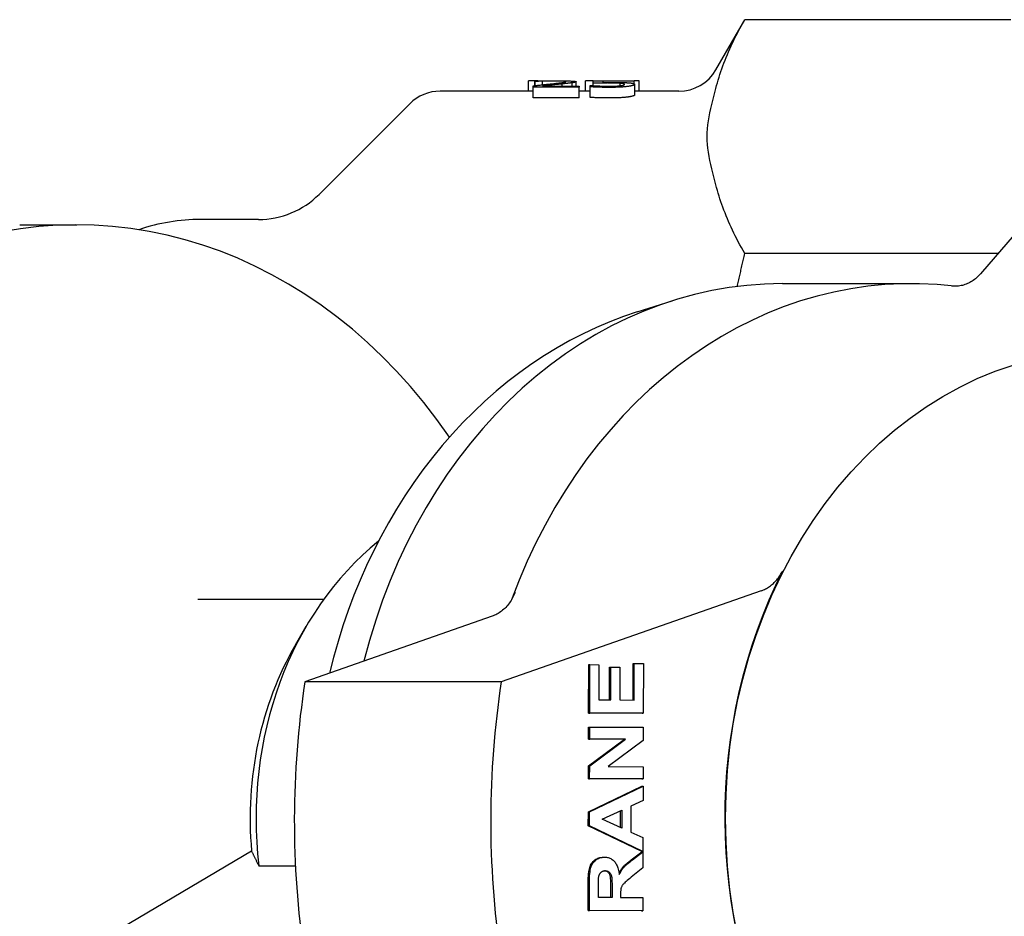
# Model space of a CAD drawing. Header units: millimetres. Extents: x -24 to 3572, y -10 to 482.
# Tile 21 of 26: x 232 to 278, y 440 to 482. Entities that reach past the tile are written whole.
import ezdxf

# ---------------------------------------------------------------- set-up
doc = ezdxf.new("R2010")
doc.units = ezdxf.units.MM
doc.layers.add('DETAIL', color=2, linetype='Continuous')

msp = doc.modelspace()

# ---------------------------------------------------------------- linework, layer by layer
at = {"layer": 'DETAIL'}
for p, q in [((264.153, 479.412), (265.505, 481.754)), ((277.934, 481.754), (265.505, 481.754)), ((255.833, 478.891), (255.401, 478.891)), ((255.401, 478.412), (255.401, 478.891)), ((255.609, 478.597), (255.609, 478.661)), ((255.683, 478.867), (255.683, 478.889)), ((255.708, 478.867), (255.683, 478.867)), ((255.683, 478.67), (255.683, 478.867)), ((255.708, 478.673), (255.708, 478.867)), ((256.049, 478.71), (256.049, 478.876)), ((256.049, 478.65), (257.767, 478.65)), ((256.973, 478.65), (256.973, 478.751)), ((257.441, 478.65), (257.441, 478.804)), ((257.623, 478.65), (257.623, 478.853)), ((257.767, 478.65), (257.767, 478.597)), ((258.417, 478.891), (258.055, 478.891)), ((258.055, 478.412), (258.055, 478.891)), ((258.272, 478.676), (258.306, 478.676)), ((258.272, 478.614), (258.272, 478.676)), ((258.417, 478.894), (260.337, 478.894)), ((258.417, 478.786), (258.417, 478.894)), ((258.417, 478.668), (258.417, 478.786)), ((258.868, 478.878), (258.868, 478.823)), ((260.337, 478.878), (258.868, 478.878)), ((259.682, 478.664), (259.682, 478.78)), ((260.337, 478.894), (260.337, 478.878)), ((260.56, 478.891), (260.337, 478.891)), ((260.337, 478.757), (260.337, 478.878)), ((260.357, 478.233), (260.357, 478.731)), ((260.56, 478.412), (260.56, 478.891)), ((255.609, 478.412), (251.261, 478.412)), ((257.767, 478.597), (255.609, 478.597)), ((255.609, 478.102), (255.609, 478.597)), ((257.767, 478.102), (257.767, 478.597)), ((258.272, 478.412), (257.767, 478.412)), ((258.272, 478.118), (258.272, 478.614)), ((262.421, 478.412), (260.357, 478.412)), ((245.604, 473.583), (249.847, 477.826)), ((257.767, 478.102), (255.609, 478.102)), ((283.054, 477.481), (276.523, 469.874)), ((242.776, 472.412), (240.076, 472.412)), ((231.612, 472.162), (234.278, 472.162)), ((277.332, 470.817), (265.505, 470.817)), ((267.272, 469.412), (273.295, 469.412)), ((260.478, 468.086), (262.115, 468.606)), ((266.269, 455.049), (254.12, 450.786)), ((239.94, 454.662), (245.833, 454.662)), ((253.69, 453.855), (244.943, 450.786)), ((244.501, 452.52), (245.007, 453.389)), ((258.202, 449.331), (258.207, 451.593)), ((258.207, 451.593), (258.264, 451.593)), ((258.259, 449.331), (258.264, 451.593)), ((258.264, 451.593), (258.687, 451.591)), ((258.687, 451.591), (258.683, 449.945)), ((259.18, 449.944), (259.183, 451.475)), ((259.183, 451.475), (259.241, 451.475)), ((259.237, 449.943), (259.241, 451.475)), ((259.241, 451.475), (259.664, 451.474)), ((259.664, 451.474), (259.66, 449.942)), ((260.279, 449.94), (260.283, 451.644)), ((260.283, 451.644), (260.34, 451.644)), ((260.336, 449.94), (260.34, 451.644)), ((260.34, 451.644), (260.763, 451.642)), ((260.763, 451.642), (260.758, 449.322)), ((254.12, 450.786), (244.943, 450.786)), ((258.683, 449.945), (259.237, 449.943)), ((259.66, 449.942), (260.336, 449.94)), ((260.7, 449.322), (258.202, 449.331)), ((258.202, 449.331), (258.259, 449.331)), ((260.758, 449.322), (258.259, 449.331)), ((260.7, 449.322), (260.758, 449.322)), ((258.199, 448.108), (258.2, 448.677)), ((258.2, 448.677), (258.258, 448.677)), ((258.257, 448.108), (258.258, 448.677)), ((258.258, 448.677), (260.756, 448.669)), ((260.756, 448.669), (260.755, 448.053)), ((258.196, 446.855), (259.875, 448.102)), ((258.199, 448.108), (258.257, 448.108)), ((259.875, 448.102), (258.199, 448.108)), ((258.254, 446.855), (259.932, 448.102)), ((259.932, 448.102), (258.257, 448.108)), ((260.755, 448.053), (259.113, 446.824)), ((259.875, 448.102), (259.932, 448.102)), ((258.195, 446.257), (258.196, 446.855)), ((258.196, 446.855), (258.254, 446.855)), ((258.252, 446.257), (258.254, 446.855)), ((259.113, 446.824), (260.752, 446.819)), ((260.752, 446.819), (260.751, 446.249)), ((260.694, 446.249), (258.195, 446.257)), ((258.195, 446.257), (258.252, 446.257)), ((260.751, 446.249), (258.252, 446.257)), ((260.694, 446.249), (260.751, 446.249)), ((258.192, 444.705), (260.693, 445.914)), ((258.249, 444.705), (260.75, 445.914)), ((260.693, 445.914), (260.75, 445.914)), ((260.75, 445.914), (260.749, 445.245)), ((260.749, 445.245), (260.181, 444.982)), ((258.19, 444.049), (258.192, 444.705)), ((258.192, 444.705), (258.249, 444.705)), ((258.248, 444.049), (258.249, 444.705)), ((258.831, 444.368), (259.757, 444.786)), ((259.698, 443.977), (259.7, 444.76)), ((259.757, 444.786), (259.756, 443.951)), ((260.181, 444.982), (260.178, 443.764)), ((259.756, 443.951), (258.831, 444.368)), ((258.19, 444.049), (258.248, 444.049)), ((260.686, 442.855), (258.19, 444.049)), ((260.743, 442.855), (258.248, 444.049)), ((260.178, 443.764), (260.745, 443.508)), ((260.745, 443.508), (260.743, 442.855)), ((242.452, 442.872), (234.182, 437.978)), ((260.198, 442.464), (260.686, 442.834)), ((260.255, 442.464), (260.743, 442.834)), ((260.686, 442.855), (260.743, 442.855)), ((260.686, 442.834), (260.743, 442.834)), ((260.743, 442.834), (260.742, 442.097)), ((258.885, 442.591), (258.943, 442.591)), ((242.793, 442.182), (244.5, 442.182)), ((260.742, 442.097), (260.196, 441.655)), ((258.182, 440.097), (258.184, 441.394)), ((258.239, 440.097), (258.242, 441.394)), ((258.663, 440.712), (258.664, 441.193)), ((259.24, 440.71), (259.241, 441.165)), ((259.298, 441.165), (259.297, 440.71)), ((259.297, 440.71), (258.663, 440.712)), ((259.695, 440.834), (259.695, 440.708)), ((259.695, 440.708), (260.739, 440.705)), ((260.739, 440.705), (260.737, 440.089)), ((260.68, 440.089), (258.182, 440.097)), ((258.182, 440.097), (258.239, 440.097)), ((260.737, 440.089), (258.239, 440.097)), ((260.68, 440.089), (260.737, 440.089))]:
    msp.add_line(p, q, dxfattribs=at)
at = {"layer": 'DETAIL', "flags": 128}
for points in [[(264.153, 478.541), (264.187, 478.672), (264.223, 478.802), (264.261, 478.933), (264.301, 479.064), (264.342, 479.195), (264.386, 479.327), (264.431, 479.459), (264.479, 479.591), (264.528, 479.723), (264.58, 479.855), (264.633, 479.988), (264.688, 480.122), (264.745, 480.255), (264.804, 480.389), (264.865, 480.524), (264.928, 480.658), (264.993, 480.794), (265.06, 480.929), (265.129, 481.065), (265.201, 481.202), (265.274, 481.339), (265.349, 481.477), (265.426, 481.615), (265.505, 481.754)], [(255.609, 478.661), (255.648, 478.666), (255.686, 478.67), (255.724, 478.674), (255.761, 478.678), (255.798, 478.683), (255.835, 478.687), (255.872, 478.691), (255.908, 478.695), (255.944, 478.699), (255.979, 478.702), (256.014, 478.706), (256.049, 478.71), (256.083, 478.714), (256.117, 478.717), (256.152, 478.721), (256.186, 478.725), (256.22, 478.728), (256.254, 478.732), (256.287, 478.736), (256.321, 478.739), (256.354, 478.743), (256.388, 478.746), (256.421, 478.75), (256.454, 478.753)], [(255.683, 478.889), (255.708, 478.889), (255.734, 478.89), (255.762, 478.89), (255.792, 478.891), (255.823, 478.891), (255.856, 478.891), (255.891, 478.892), (255.927, 478.892), (255.964, 478.893), (256.004, 478.893), (256.045, 478.893), (256.087, 478.894), (256.13, 478.894), (256.173, 478.894), (256.215, 478.895), (256.257, 478.895), (256.299, 478.895), (256.34, 478.895), (256.381, 478.896), (256.421, 478.896), (256.461, 478.896), (256.501, 478.896), (256.54, 478.896), (256.579, 478.896)], [(256.049, 478.876), (256.032, 478.876), (256.016, 478.876), (255.999, 478.875), (255.983, 478.875), (255.967, 478.875), (255.951, 478.874), (255.935, 478.874), (255.919, 478.873), (255.904, 478.873), (255.888, 478.873), (255.873, 478.872), (255.857, 478.872), (255.842, 478.871), (255.827, 478.871), (255.813, 478.87), (255.8, 478.87), (255.787, 478.87), (255.774, 478.869), (255.762, 478.869), (255.75, 478.868), (255.739, 478.868), (255.728, 478.868), (255.718, 478.867), (255.708, 478.867)], [(256.545, 478.881), (256.524, 478.881), (256.503, 478.881), (256.482, 478.881), (256.462, 478.881), (256.441, 478.881), (256.42, 478.881), (256.398, 478.881), (256.377, 478.881), (256.356, 478.88), (256.335, 478.88), (256.314, 478.88), (256.293, 478.88), (256.271, 478.88), (256.25, 478.879), (256.229, 478.879), (256.209, 478.879), (256.188, 478.879), (256.168, 478.878), (256.148, 478.878), (256.127, 478.878), (256.108, 478.877), (256.088, 478.877), (256.068, 478.877), (256.049, 478.876)], [(256.973, 478.751), (256.936, 478.747), (256.898, 478.743), (256.86, 478.739), (256.82, 478.735), (256.78, 478.73), (256.74, 478.726), (256.698, 478.722), (256.656, 478.717), (256.614, 478.713), (256.57, 478.708), (256.526, 478.703), (256.481, 478.699), (256.437, 478.694), (256.394, 478.689), (256.353, 478.685), (256.313, 478.68), (256.274, 478.676), (256.238, 478.672), (256.202, 478.668), (256.169, 478.664), (256.136, 478.66), (256.106, 478.657), (256.076, 478.653), (256.049, 478.65)], [(256.454, 478.753), (256.519, 478.76), (256.581, 478.767), (256.638, 478.773), (256.693, 478.779), (256.743, 478.784), (256.791, 478.79), (256.834, 478.794), (256.875, 478.799), (256.911, 478.803), (256.945, 478.807), (256.974, 478.811), (257, 478.814), (257.024, 478.818), (257.045, 478.821), (257.064, 478.824), (257.081, 478.827), (257.097, 478.831), (257.11, 478.834), (257.121, 478.837), (257.13, 478.84), (257.137, 478.843), (257.142, 478.846), (257.145, 478.849), (257.146, 478.851)], [(256.973, 478.875), (256.959, 478.875), (256.945, 478.876), (256.931, 478.876), (256.916, 478.877), (256.9, 478.877), (256.885, 478.878), (256.869, 478.878), (256.852, 478.878), (256.836, 478.879), (256.819, 478.879), (256.801, 478.879), (256.783, 478.88), (256.765, 478.88), (256.747, 478.88), (256.728, 478.88), (256.709, 478.881), (256.69, 478.881), (256.67, 478.881), (256.65, 478.881), (256.629, 478.881), (256.609, 478.881), (256.588, 478.881), (256.567, 478.881), (256.545, 478.881)], [(256.579, 478.896), (256.659, 478.896), (256.737, 478.896), (256.811, 478.896), (256.882, 478.895), (256.951, 478.895), (257.016, 478.894), (257.079, 478.893), (257.138, 478.892), (257.195, 478.891), (257.248, 478.89), (257.299, 478.889), (257.346, 478.887), (257.39, 478.885), (257.431, 478.883), (257.467, 478.881), (257.5, 478.879), (257.529, 478.877), (257.554, 478.874), (257.575, 478.871), (257.592, 478.868), (257.606, 478.865), (257.615, 478.861), (257.621, 478.857), (257.623, 478.853)], [(257.146, 478.851), (257.146, 478.853), (257.145, 478.854), (257.143, 478.856), (257.141, 478.857), (257.138, 478.858), (257.135, 478.859), (257.131, 478.861), (257.126, 478.862), (257.121, 478.863), (257.115, 478.864), (257.108, 478.865), (257.101, 478.866), (257.093, 478.867), (257.085, 478.868), (257.076, 478.869), (257.067, 478.869), (257.057, 478.87), (257.046, 478.871), (257.035, 478.872), (257.024, 478.872), (257.012, 478.873), (257, 478.874), (256.987, 478.874), (256.973, 478.875)], [(257.441, 478.804), (257.427, 478.802), (257.412, 478.8), (257.396, 478.798), (257.38, 478.796), (257.364, 478.794), (257.347, 478.792), (257.329, 478.79), (257.311, 478.787), (257.292, 478.785), (257.273, 478.783), (257.253, 478.781), (257.233, 478.779), (257.212, 478.776), (257.191, 478.774), (257.17, 478.772), (257.149, 478.77), (257.128, 478.767), (257.106, 478.765), (257.085, 478.763), (257.063, 478.76), (257.041, 478.758), (257.018, 478.756), (256.996, 478.753), (256.973, 478.751)], [(257.623, 478.853), (257.623, 478.851), (257.621, 478.849), (257.62, 478.847), (257.617, 478.845), (257.614, 478.843), (257.611, 478.841), (257.606, 478.839), (257.601, 478.836), (257.596, 478.834), (257.589, 478.832), (257.582, 478.83), (257.575, 478.828), (257.566, 478.826), (257.558, 478.824), (257.548, 478.822), (257.538, 478.82), (257.528, 478.818), (257.517, 478.816), (257.506, 478.814), (257.494, 478.812), (257.482, 478.81), (257.469, 478.808), (257.455, 478.806), (257.441, 478.804)], [(258.306, 478.676), (258.316, 478.675), (258.326, 478.675), (258.336, 478.674), (258.348, 478.673), (258.359, 478.672), (258.372, 478.671), (258.385, 478.67), (258.399, 478.669), (258.414, 478.668), (258.429, 478.667), (258.445, 478.666), (258.461, 478.665), (258.478, 478.664), (258.495, 478.663), (258.513, 478.662), (258.53, 478.661), (258.549, 478.66), (258.567, 478.659), (258.586, 478.658), (258.605, 478.657), (258.624, 478.656), (258.644, 478.655), (258.663, 478.655), (258.684, 478.654)], [(259.109, 478.794), (259.077, 478.793), (259.045, 478.793), (259.013, 478.793), (258.981, 478.793), (258.949, 478.793), (258.917, 478.793), (258.885, 478.793), (258.853, 478.792), (258.821, 478.792), (258.789, 478.792), (258.757, 478.791), (258.725, 478.791), (258.693, 478.791), (258.663, 478.79), (258.634, 478.79), (258.605, 478.789), (258.578, 478.789), (258.552, 478.789), (258.527, 478.788), (258.503, 478.788), (258.48, 478.787), (258.458, 478.787), (258.437, 478.787), (258.417, 478.786)], [(258.684, 478.654), (258.707, 478.653), (258.729, 478.652), (258.752, 478.651), (258.774, 478.65), (258.795, 478.649), (258.817, 478.648), (258.838, 478.647), (258.858, 478.647), (258.879, 478.646), (258.899, 478.645), (258.918, 478.645), (258.937, 478.644), (258.957, 478.644), (258.977, 478.643), (258.997, 478.643), (259.017, 478.642), (259.038, 478.642), (259.06, 478.642), (259.082, 478.641), (259.104, 478.641), (259.127, 478.641), (259.15, 478.641), (259.173, 478.641), (259.197, 478.641)], [(258.868, 478.823), (258.882, 478.823), (258.896, 478.823), (258.91, 478.823), (258.924, 478.823), (258.938, 478.823), (258.952, 478.824), (258.966, 478.824), (258.98, 478.824), (258.994, 478.824), (259.008, 478.824), (259.022, 478.824), (259.035, 478.824), (259.049, 478.824), (259.062, 478.824), (259.076, 478.824), (259.089, 478.824), (259.101, 478.824), (259.114, 478.824), (259.126, 478.824), (259.139, 478.824), (259.151, 478.824), (259.163, 478.824), (259.174, 478.824), (259.186, 478.824)], [(259.682, 478.78), (259.665, 478.781), (259.648, 478.782), (259.629, 478.783), (259.61, 478.784), (259.591, 478.785), (259.571, 478.786), (259.55, 478.787), (259.528, 478.788), (259.506, 478.789), (259.483, 478.789), (259.459, 478.79), (259.435, 478.79), (259.41, 478.791), (259.385, 478.791), (259.36, 478.792), (259.333, 478.792), (259.307, 478.792), (259.28, 478.793), (259.253, 478.793), (259.225, 478.793), (259.196, 478.793), (259.168, 478.793), (259.139, 478.793), (259.109, 478.794)], [(259.186, 478.824), (259.23, 478.824), (259.273, 478.824), (259.315, 478.824), (259.356, 478.824), (259.396, 478.824), (259.434, 478.823), (259.472, 478.823), (259.508, 478.823), (259.543, 478.822), (259.577, 478.822), (259.609, 478.822), (259.641, 478.821), (259.672, 478.82), (259.702, 478.82), (259.733, 478.819), (259.763, 478.818), (259.793, 478.817), (259.823, 478.816), (259.852, 478.815), (259.882, 478.814), (259.911, 478.812), (259.94, 478.811), (259.968, 478.809), (259.997, 478.808)], [(260.048, 478.633), (260.023, 478.629), (259.997, 478.626), (259.97, 478.623), (259.942, 478.62), (259.912, 478.617), (259.882, 478.614), (259.851, 478.611), (259.819, 478.609), (259.786, 478.606), (259.752, 478.604), (259.717, 478.602), (259.681, 478.6), (259.644, 478.598), (259.606, 478.596), (259.567, 478.594), (259.528, 478.593), (259.488, 478.591), (259.448, 478.59), (259.406, 478.589), (259.364, 478.588), (259.321, 478.588), (259.278, 478.587), (259.233, 478.587), (259.188, 478.587)], [(259.197, 478.641), (259.221, 478.641), (259.244, 478.641), (259.267, 478.641), (259.291, 478.641), (259.314, 478.642), (259.337, 478.642), (259.36, 478.643), (259.382, 478.644), (259.405, 478.644), (259.427, 478.645), (259.45, 478.646), (259.472, 478.647), (259.494, 478.648), (259.516, 478.65), (259.536, 478.651), (259.557, 478.652), (259.577, 478.654), (259.596, 478.655), (259.615, 478.657), (259.633, 478.659), (259.651, 478.661), (259.669, 478.663), (259.686, 478.665), (259.702, 478.667)], [(259.881, 478.731), (259.88, 478.734), (259.879, 478.737), (259.877, 478.74), (259.875, 478.743), (259.872, 478.746), (259.868, 478.748), (259.863, 478.751), (259.858, 478.753), (259.852, 478.755), (259.845, 478.757), (259.838, 478.759), (259.829, 478.761), (259.821, 478.763), (259.811, 478.765), (259.801, 478.767), (259.79, 478.768), (259.779, 478.77), (259.767, 478.772), (259.754, 478.773), (259.741, 478.774), (259.727, 478.776), (259.713, 478.777), (259.698, 478.778), (259.682, 478.78)], [(259.702, 478.667), (259.716, 478.669), (259.73, 478.671), (259.743, 478.674), (259.756, 478.676), (259.768, 478.678), (259.779, 478.681), (259.79, 478.683), (259.8, 478.685), (259.81, 478.688), (259.819, 478.69), (259.827, 478.693), (259.835, 478.696), (259.842, 478.698), (259.849, 478.701), (259.855, 478.704), (259.86, 478.707), (259.865, 478.709), (259.869, 478.712), (259.873, 478.715), (259.875, 478.718), (259.878, 478.721), (259.879, 478.725), (259.88, 478.728), (259.881, 478.731)], [(259.997, 478.808), (260.025, 478.806), (260.052, 478.804), (260.078, 478.802), (260.103, 478.8), (260.127, 478.798), (260.15, 478.796), (260.172, 478.794), (260.192, 478.791), (260.212, 478.789), (260.23, 478.786), (260.247, 478.783), (260.263, 478.78), (260.278, 478.777), (260.292, 478.774), (260.304, 478.771), (260.315, 478.767), (260.325, 478.763), (260.334, 478.759), (260.341, 478.755), (260.347, 478.751), (260.351, 478.746), (260.354, 478.741), (260.356, 478.736), (260.357, 478.731)], [(260.357, 478.731), (260.356, 478.726), (260.355, 478.722), (260.352, 478.718), (260.348, 478.713), (260.343, 478.709), (260.337, 478.705), (260.33, 478.7), (260.321, 478.696), (260.312, 478.692), (260.301, 478.687), (260.289, 478.683), (260.276, 478.679), (260.262, 478.675), (260.247, 478.671), (260.232, 478.666), (260.215, 478.662), (260.197, 478.659), (260.179, 478.655), (260.159, 478.651), (260.139, 478.647), (260.117, 478.643), (260.095, 478.64), (260.072, 478.636), (260.048, 478.633)], [(259.188, 478.587), (259.147, 478.587), (259.105, 478.587), (259.064, 478.587), (259.023, 478.588), (258.981, 478.588), (258.94, 478.589), (258.899, 478.589), (258.858, 478.59), (258.817, 478.591), (258.776, 478.592), (258.736, 478.593), (258.695, 478.595), (258.655, 478.596), (258.615, 478.597), (258.577, 478.599), (258.54, 478.6), (258.503, 478.602), (258.467, 478.603), (258.433, 478.605), (258.399, 478.607), (258.366, 478.608), (258.334, 478.61), (258.303, 478.612), (258.272, 478.614)], [(260.357, 478.233), (260.356, 478.229), (260.355, 478.225), (260.352, 478.22), (260.348, 478.216), (260.343, 478.212), (260.337, 478.208), (260.33, 478.203), (260.321, 478.199), (260.312, 478.195), (260.301, 478.191), (260.289, 478.186), (260.276, 478.182), (260.262, 478.178), (260.247, 478.174), (260.232, 478.17), (260.215, 478.166), (260.197, 478.162), (260.179, 478.158), (260.159, 478.155), (260.139, 478.151), (260.117, 478.147), (260.095, 478.144), (260.072, 478.14), (260.048, 478.137)], [(264.153, 474.03), (264.105, 474.215), (264.056, 474.403), (264.007, 474.593), (263.959, 474.785), (263.914, 474.977), (263.872, 475.169), (263.835, 475.361), (263.803, 475.551), (263.778, 475.74), (263.759, 475.925), (263.748, 476.107), (263.744, 476.285), (263.748, 476.463), (263.759, 476.646), (263.778, 476.831), (263.803, 477.02), (263.835, 477.21), (263.872, 477.402), (263.914, 477.594), (263.959, 477.786), (264.007, 477.978), (264.056, 478.168), (264.105, 478.356), (264.153, 478.541)], [(259.188, 478.092), (259.147, 478.092), (259.105, 478.092), (259.064, 478.092), (259.023, 478.092), (258.981, 478.093), (258.94, 478.093), (258.899, 478.094), (258.858, 478.095), (258.817, 478.096), (258.776, 478.097), (258.736, 478.098), (258.695, 478.099), (258.655, 478.1), (258.615, 478.102), (258.577, 478.103), (258.54, 478.105), (258.503, 478.106), (258.467, 478.108), (258.433, 478.109), (258.399, 478.111), (258.366, 478.113), (258.334, 478.114), (258.303, 478.116), (258.272, 478.118)], [(260.048, 478.137), (260.023, 478.134), (259.997, 478.13), (259.97, 478.127), (259.942, 478.124), (259.912, 478.121), (259.882, 478.119), (259.851, 478.116), (259.819, 478.113), (259.786, 478.111), (259.752, 478.108), (259.717, 478.106), (259.681, 478.104), (259.644, 478.102), (259.606, 478.1), (259.567, 478.099), (259.528, 478.097), (259.488, 478.096), (259.448, 478.095), (259.406, 478.094), (259.364, 478.093), (259.321, 478.092), (259.278, 478.092), (259.233, 478.092), (259.188, 478.092)], [(265.505, 470.817), (265.426, 470.956), (265.349, 471.094), (265.274, 471.232), (265.201, 471.369), (265.129, 471.505), (265.06, 471.642), (264.993, 471.777), (264.928, 471.912), (264.865, 472.047), (264.804, 472.182), (264.745, 472.316), (264.688, 472.449), (264.633, 472.582), (264.58, 472.715), (264.528, 472.848), (264.479, 472.98), (264.431, 473.112), (264.386, 473.244), (264.342, 473.375), (264.301, 473.507), (264.261, 473.638), (264.223, 473.768), (264.187, 473.899), (264.153, 474.03)], [(265.156, 469.278), (265.17, 469.341), (265.183, 469.405), (265.197, 469.469), (265.211, 469.532), (265.225, 469.596), (265.239, 469.66), (265.253, 469.724), (265.267, 469.788), (265.282, 469.852), (265.296, 469.916), (265.311, 469.98), (265.325, 470.044), (265.34, 470.108), (265.354, 470.172), (265.369, 470.236), (265.384, 470.301), (265.399, 470.365), (265.414, 470.429), (265.429, 470.494), (265.444, 470.558), (265.459, 470.623), (265.475, 470.687), (265.49, 470.752), (265.505, 470.817)], [(276.523, 469.874), (276.478, 469.823), (276.432, 469.775), (276.384, 469.729), (276.336, 469.684), (276.286, 469.642), (276.235, 469.602), (276.183, 469.564), (276.129, 469.529), (276.075, 469.495), (276.02, 469.465), (275.963, 469.436), (275.906, 469.41), (275.849, 469.386), (275.79, 469.365), (275.732, 469.346), (275.672, 469.33), (275.612, 469.317), (275.552, 469.306), (275.491, 469.298), (275.431, 469.293), (275.37, 469.29), (275.309, 469.29), (275.248, 469.293), (275.188, 469.298)], [(260.478, 468.086), (259.834, 467.867), (259.196, 467.624), (258.567, 467.356), (257.945, 467.064), (257.333, 466.748), (256.73, 466.409), (256.138, 466.047), (255.556, 465.663), (254.986, 465.257), (254.428, 464.829), (253.883, 464.38), (253.351, 463.911), (252.832, 463.422), (252.328, 462.914), (251.838, 462.387), (251.363, 461.842), (250.903, 461.28), (250.459, 460.701), (250.032, 460.106), (249.621, 459.495), (249.227, 458.869), (248.85, 458.228), (248.491, 457.574), (248.15, 456.908), (247.827, 456.228), (247.522, 455.538), (247.236, 454.836), (246.968, 454.125), (246.72, 453.403), (246.492, 452.673), (246.283, 451.935), (246.094, 451.19)], [(266.269, 455.049), (266.32, 455.068), (266.371, 455.089), (266.421, 455.111), (266.47, 455.136), (266.519, 455.162), (266.567, 455.19), (266.614, 455.22), (266.661, 455.251), (266.706, 455.284), (266.751, 455.319), (266.795, 455.356), (266.839, 455.394), (266.881, 455.434), (266.922, 455.475), (266.962, 455.518), (267.001, 455.562), (267.039, 455.608), (267.076, 455.655), (267.111, 455.704), (267.145, 455.753), (267.178, 455.805), (267.21, 455.857), (267.24, 455.91), (267.269, 455.965)], [(254.772, 454.974), (254.745, 454.908), (254.716, 454.842), (254.685, 454.778), (254.653, 454.715), (254.619, 454.654), (254.582, 454.594), (254.545, 454.536), (254.505, 454.48), (254.464, 454.425), (254.421, 454.373), (254.376, 454.322), (254.331, 454.273), (254.283, 454.226), (254.235, 454.181), (254.185, 454.138), (254.134, 454.097), (254.082, 454.059), (254.028, 454.023), (253.974, 453.989), (253.919, 453.957), (253.863, 453.928), (253.806, 453.901), (253.748, 453.877), (253.69, 453.855)], [(242.452, 442.872), (242.465, 442.845), (242.478, 442.817), (242.491, 442.79), (242.505, 442.762), (242.518, 442.734), (242.532, 442.706), (242.546, 442.678), (242.559, 442.65), (242.573, 442.622), (242.587, 442.593), (242.601, 442.565), (242.616, 442.536), (242.63, 442.507), (242.644, 442.478), (242.659, 442.449), (242.673, 442.42), (242.688, 442.391), (242.702, 442.361), (242.717, 442.332), (242.732, 442.302), (242.747, 442.272), (242.762, 442.242), (242.777, 442.212), (242.793, 442.182)], [(258.184, 441.394), (258.186, 441.513), (258.189, 441.623), (258.195, 441.724), (258.202, 441.817), (258.212, 441.902), (258.224, 441.978), (258.238, 442.046), (258.254, 442.105), (258.272, 442.159), (258.294, 442.21), (258.319, 442.258), (258.348, 442.304), (258.379, 442.347), (258.414, 442.387), (258.452, 442.424), (258.493, 442.459), (258.537, 442.49), (258.582, 442.517), (258.629, 442.54), (258.678, 442.559), (258.728, 442.573), (258.78, 442.583), (258.833, 442.589), (258.888, 442.591)], [(258.242, 441.394), (258.243, 441.513), (258.246, 441.623), (258.252, 441.724), (258.26, 441.817), (258.269, 441.902), (258.281, 441.978), (258.295, 442.046), (258.311, 442.105), (258.33, 442.159), (258.351, 442.21), (258.377, 442.258), (258.405, 442.304), (258.437, 442.347), (258.471, 442.387), (258.509, 442.424), (258.551, 442.459), (258.594, 442.49), (258.64, 442.517), (258.687, 442.54), (258.735, 442.559), (258.785, 442.573), (258.837, 442.583), (258.89, 442.589), (258.945, 442.591)], [(258.945, 442.591), (258.991, 442.59), (259.036, 442.586), (259.079, 442.578), (259.121, 442.568), (259.162, 442.556), (259.201, 442.54), (259.239, 442.522), (259.275, 442.501), (259.311, 442.477), (259.345, 442.45), (259.377, 442.421), (259.408, 442.389), (259.438, 442.354), (259.466, 442.316), (259.492, 442.275), (259.515, 442.232), (259.537, 442.186), (259.558, 442.137), (259.576, 442.085), (259.592, 442.031), (259.607, 441.973), (259.619, 441.913), (259.63, 441.85), (259.638, 441.785)], [(259.626, 441.873), (259.641, 441.9), (259.656, 441.926), (259.671, 441.951), (259.687, 441.975), (259.702, 441.999), (259.718, 442.022), (259.734, 442.044), (259.751, 442.065), (259.767, 442.086), (259.784, 442.106), (259.801, 442.125), (259.82, 442.145), (259.841, 442.166), (259.864, 442.189), (259.888, 442.212), (259.915, 442.236), (259.944, 442.261), (259.974, 442.287), (260.007, 442.314), (260.041, 442.342), (260.077, 442.371), (260.115, 442.401), (260.156, 442.432), (260.198, 442.464)], [(259.638, 441.785), (259.655, 441.818), (259.671, 441.849), (259.687, 441.88), (259.704, 441.91), (259.721, 441.939), (259.739, 441.967), (259.756, 441.994), (259.774, 442.02), (259.793, 442.045), (259.811, 442.069), (259.83, 442.092), (259.849, 442.114), (259.869, 442.136), (259.892, 442.16), (259.917, 442.185), (259.945, 442.211), (259.975, 442.238), (260.008, 442.267), (260.043, 442.296), (260.08, 442.327), (260.12, 442.36), (260.163, 442.393), (260.208, 442.428), (260.255, 442.464)], [(258.673, 441.644), (258.677, 441.668), (258.681, 441.692), (258.687, 441.714), (258.693, 441.736), (258.7, 441.756), (258.708, 441.776), (258.717, 441.795), (258.726, 441.813), (258.737, 441.83), (258.748, 441.846), (258.76, 441.861), (258.772, 441.875), (258.786, 441.888), (258.8, 441.9), (258.814, 441.911), (258.83, 441.92), (258.846, 441.929), (258.862, 441.936), (258.88, 441.943), (258.898, 441.948), (258.916, 441.952), (258.936, 441.954), (258.956, 441.956), (258.976, 441.957)], [(259.241, 441.165), (259.241, 441.267), (259.239, 441.359), (259.237, 441.441), (259.235, 441.514), (259.231, 441.577), (259.226, 441.631), (259.221, 441.675), (259.214, 441.71), (259.207, 441.737), (259.198, 441.762), (259.188, 441.785), (259.177, 441.807), (259.164, 441.828), (259.15, 441.847), (259.135, 441.866), (259.119, 441.882), (259.101, 441.898), (259.082, 441.911), (259.062, 441.923), (259.041, 441.933), (259.019, 441.942), (258.996, 441.948), (258.972, 441.953), (258.947, 441.956)], [(258.976, 441.957), (259.004, 441.956), (259.03, 441.953), (259.055, 441.948), (259.079, 441.941), (259.102, 441.932), (259.124, 441.921), (259.144, 441.908), (259.164, 441.893), (259.182, 441.877), (259.198, 441.859), (259.214, 441.839), (259.227, 441.818), (259.24, 441.796), (259.251, 441.772), (259.261, 441.747), (259.269, 441.72), (259.276, 441.687), (259.282, 441.644), (259.287, 441.59), (259.291, 441.526), (259.294, 441.451), (259.297, 441.366), (259.298, 441.271), (259.298, 441.165)], [(258.664, 441.193), (258.664, 441.224), (258.664, 441.253), (258.664, 441.282), (258.665, 441.309), (258.665, 441.336), (258.665, 441.361), (258.665, 441.386), (258.665, 441.409), (258.666, 441.432), (258.666, 441.453), (258.666, 441.473), (258.667, 441.493), (258.667, 441.511), (258.667, 441.528), (258.668, 441.544), (258.668, 441.56), (258.669, 441.574), (258.669, 441.587), (258.67, 441.599), (258.67, 441.61), (258.671, 441.62), (258.671, 441.629), (258.672, 441.637), (258.673, 441.644)], [(260.196, 441.655), (260.127, 441.598), (260.064, 441.545), (260.008, 441.498), (259.958, 441.454), (259.915, 441.416), (259.88, 441.383), (259.85, 441.354), (259.828, 441.33), (259.81, 441.308), (259.793, 441.286), (259.777, 441.263), (259.764, 441.24), (259.751, 441.217), (259.741, 441.193), (259.731, 441.169), (259.724, 441.145), (259.717, 441.119), (259.711, 441.089), (259.707, 441.056), (259.703, 441.019), (259.7, 440.978), (259.697, 440.933), (259.696, 440.885), (259.695, 440.834)]]:
    msp.add_lwpolyline(points, dxfattribs=at)
at = {"layer": 'DETAIL'}
for centre, radius, start, end in [((262.421, 480.412), 2, 270, 330), ((251.261, 476.412), 2, 90, 135), ((242.776, 476.412), 4, 270, 315), ((240.076, 463.412), 9, 90, 108.7473)]:
    msp.add_arc(centre, radius, start, end, dxfattribs=at)
for centre, major_axis, start_param, end_param in [((234.278, 444.412), (0, 27.75), 5.409851, 10.298112), ((273.295, 444.412), (0, 25), 6.184446, 7.432826), ((267.272, 444.412), (0, 25), 0, 1.272784), ((255.358, 444.412), (0, -15.501), 3.723575, 4.856715), ((282.501, 444.412), (0, -21.892), 4.156436, 5.277347), ((253.851, 444.412), (0, -14.001), 4.094706, 4.822544), ((273.324, 444.293), (0, -35.25), 4.52713, 4.892276), ((282.501, 444.293), (0, -35.25), 4.52713, 4.892276)]:
    msp.add_ellipse(centre, major_axis=major_axis, ratio=0.819152, start_param=start_param, end_param=end_param, dxfattribs=at)
msp.add_ellipse((282.529, 444.412), major_axis=(0, 21.883), ratio=0.819152, dxfattribs=at)

doc.saveas('drawing.dxf')
